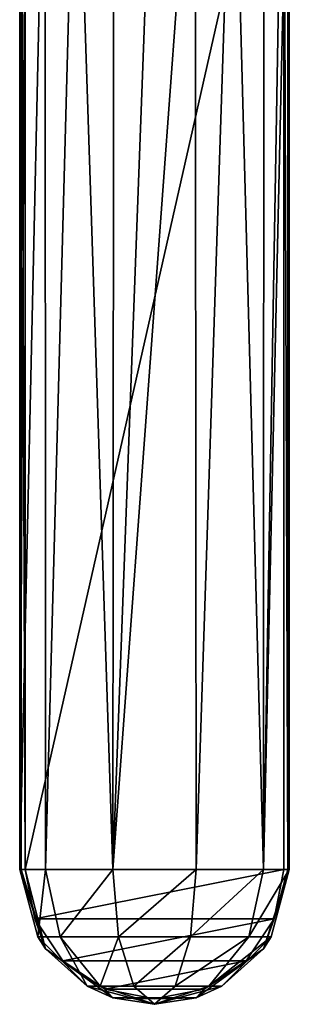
# Model space of a CAD drawing. Header units: millimetres. Extents: x -100 to 89, y -38 to 69.
# Tile 254 of 256: x 50 to 60, y -38 to -1. Entities that reach past the tile are written whole.
import ezdxf

# ---------------------------------------------------------------- set-up
doc = ezdxf.new("R2010")
doc.units = ezdxf.units.MM
doc.header["$LTSCALE"] = 65.185185
for name, color, linetype in [('3336', 7, 'CONTINUOUS'), ('3356', 7, 'CONTINUOUS'), ('3357', 7, 'CONTINUOUS'), ('3358', 7, 'CONTINUOUS'), ('3386', 7, 'CONTINUOUS'), ('3387', 7, 'CONTINUOUS'), ('3392', 7, 'CONTINUOUS'), ('3393', 7, 'CONTINUOUS'), ('3394', 7, 'CONTINUOUS')]:
    doc.layers.add(name, color=color, linetype=linetype)

msp = doc.modelspace()

# ---------------------------------------------------------------- linework, layer by layer
at = {"layer": '3336', "linetype": 'CONTINUOUS'}
for points in [[(49.7, 9.844, 126.35), (49.7, -32.5, 126.35), (59.3, 9.844, 126.35), (49.7, 9.844, 126.35)], [(59.3, 9.844, 126.35), (49.7, -32.5, 126.35), (59.3, -32.5, 126.35), (59.3, 9.844, 126.35)], [(59.3, -32.5, 126.35), (49.7, -32.5, 126.35), (50.065, -34.336, 126.35), (59.3, -32.5, 126.35)], [(58.935, -34.336, 126.35), (59.3, -32.5, 126.35), (50.065, -34.336, 126.35), (58.935, -34.336, 126.35)], [(51.105, -35.894, 126.35), (58.935, -34.336, 126.35), (50.065, -34.336, 126.35), (51.105, -35.894, 126.35)], [(57.895, -35.894, 126.35), (58.935, -34.336, 126.35), (51.105, -35.894, 126.35), (57.895, -35.894, 126.35)], [(52.663, -36.935, 126.35), (57.895, -35.894, 126.35), (51.105, -35.894, 126.35), (52.663, -36.935, 126.35)], [(56.337, -36.935, 126.35), (57.895, -35.894, 126.35), (52.663, -36.935, 126.35), (56.337, -36.935, 126.35)], [(54.5, -37.3, 126.35), (56.337, -36.935, 126.35), (52.663, -36.935, 126.35), (54.5, -37.3, 126.35)]]:
    msp.add_3dface(points, dxfattribs=at)
at = {"layer": '3356', "linetype": 'CONTINUOUS'}
for points in [[(59.5, 9.844, 125.85), (59.5, 9.844, 126.15), (59.5, -32.5, 126.15), (59.5, 9.844, 125.85)], [(59.5, -32.5, 125.85), (59.5, 9.844, 125.85), (59.5, -32.5, 126.15), (59.5, -32.5, 125.85)]]:
    msp.add_3dface(points, dxfattribs=at)
at = {"layer": '3357', "linetype": 'CONTINUOUS'}
for points in [[(49.5, -32.5, 125.85), (49.5, -32.5, 126.15), (49.5, 9.844, 126.15), (49.5, -32.5, 125.85)], [(49.5, 9.844, 125.85), (49.5, -32.5, 125.85), (49.5, 9.844, 126.15), (49.5, 9.844, 125.85)]]:
    msp.add_3dface(points, dxfattribs=at)
at = {"layer": '3358', "linetype": 'CONTINUOUS'}
for points in [[(49.5, -32.5, 125.85), (49.5, 9.844, 125.85), (49.734, 9.755, 124.339), (49.5, -32.5, 125.85)], [(50.44, 9.506, 122.931), (49.5, -32.5, 125.85), (49.734, 9.755, 124.339), (50.44, 9.506, 122.931)], [(49.5, -32.5, 125.85), (50.44, 9.506, 122.931), (50.455, -32.5, 122.911), (49.5, -32.5, 125.85)], [(50.44, 9.506, 122.931), (51.58, 9.187, 121.791), (50.455, -32.5, 122.911), (50.44, 9.506, 122.931)], [(57.42, 9.187, 121.791), (58.56, 9.506, 122.931), (58.545, -32.5, 122.911), (57.42, 9.187, 121.791)], [(59.5, 9.844, 125.85), (59.5, -32.5, 125.85), (58.545, -32.5, 122.911), (59.5, 9.844, 125.85)], [(59.266, 9.755, 124.339), (59.5, 9.844, 125.85), (58.545, -32.5, 122.911), (59.266, 9.755, 124.339)], [(58.56, 9.506, 122.931), (59.266, 9.755, 124.339), (58.545, -32.5, 122.911), (58.56, 9.506, 122.931)], [(50.455, -32.5, 122.911), (51.58, 9.187, 121.791), (52.955, -32.5, 121.095), (50.455, -32.5, 122.911)], [(51.58, 9.187, 121.791), (52.989, 8.939, 121.084), (52.955, -32.5, 121.095), (51.58, 9.187, 121.791)], [(56.011, 8.939, 121.084), (57.42, 9.187, 121.791), (56.045, -32.5, 121.095), (56.011, 8.939, 121.084)], [(56.045, -32.5, 121.095), (57.42, 9.187, 121.791), (58.545, -32.5, 122.911), (56.045, -32.5, 121.095)], [(54.5, 8.85, 120.85), (56.011, 8.939, 121.084), (52.955, -32.5, 121.095), (54.5, 8.85, 120.85)], [(52.955, -32.5, 121.095), (56.011, 8.939, 121.084), (56.045, -32.5, 121.095), (52.955, -32.5, 121.095)], [(52.989, 8.939, 121.084), (54.5, 8.85, 120.85), (52.955, -32.5, 121.095), (52.989, 8.939, 121.084)]]:
    msp.add_3dface(points, dxfattribs=at)
at = {"layer": '3386', "linetype": 'CONTINUOUS'}
for points in [[(49.5, -32.5, 125.85), (50.455, -32.5, 122.911), (50.17, -35, 125.85), (49.5, -32.5, 125.85)], [(50.17, -35, 125.85), (50.455, -32.5, 122.911), (50.997, -35, 123.305), (50.17, -35, 125.85)], [(50.455, -32.5, 122.911), (52.955, -32.5, 121.095), (50.997, -35, 123.305), (50.455, -32.5, 122.911)], [(50.997, -35, 123.305), (52.955, -32.5, 121.095), (53.162, -35, 121.732), (50.997, -35, 123.305)], [(52.955, -32.5, 121.095), (56.045, -32.5, 121.095), (53.162, -35, 121.732), (52.955, -32.5, 121.095)], [(53.162, -35, 121.732), (56.045, -32.5, 121.095), (55.838, -35, 121.732), (53.162, -35, 121.732)], [(56.045, -32.5, 121.095), (58.545, -32.5, 122.911), (55.838, -35, 121.732), (56.045, -32.5, 121.095)], [(55.838, -35, 121.732), (58.545, -32.5, 122.911), (58.003, -35, 123.305), (55.838, -35, 121.732)], [(58.545, -32.5, 122.911), (59.5, -32.5, 125.85), (58.003, -35, 123.305), (58.545, -32.5, 122.911)], [(58.003, -35, 123.305), (59.5, -32.5, 125.85), (58.83, -35, 125.85), (58.003, -35, 123.305)], [(50.17, -35, 125.85), (50.997, -35, 123.305), (52.002, -36.831, 125.85), (50.17, -35, 125.85)], [(50.997, -35, 123.305), (53.162, -35, 121.732), (52.479, -36.831, 124.382), (50.997, -35, 123.305)], [(50.997, -35, 123.305), (52.479, -36.831, 124.382), (52.002, -36.831, 125.85), (50.997, -35, 123.305)], [(53.162, -35, 121.732), (53.728, -36.831, 123.475), (52.479, -36.831, 124.382), (53.162, -35, 121.732)], [(53.162, -35, 121.732), (55.838, -35, 121.732), (53.728, -36.831, 123.475), (53.162, -35, 121.732)], [(55.838, -35, 121.732), (55.272, -36.831, 123.475), (53.728, -36.831, 123.475), (55.838, -35, 121.732)], [(55.838, -35, 121.732), (58.003, -35, 123.305), (55.272, -36.831, 123.475), (55.838, -35, 121.732)], [(58.003, -35, 123.305), (56.521, -36.831, 124.382), (55.272, -36.831, 123.475), (58.003, -35, 123.305)], [(58.003, -35, 123.305), (58.83, -35, 125.85), (56.521, -36.831, 124.382), (58.003, -35, 123.305)], [(58.83, -35, 125.85), (56.998, -36.831, 125.85), (56.521, -36.831, 124.382), (58.83, -35, 125.85)], [(52.479, -36.831, 124.382), (54.5, -37.5, 125.85), (52.002, -36.831, 125.85), (52.479, -36.831, 124.382)], [(53.728, -36.831, 123.475), (54.5, -37.5, 125.85), (52.479, -36.831, 124.382), (53.728, -36.831, 123.475)], [(55.272, -36.831, 123.475), (54.5, -37.5, 125.85), (53.728, -36.831, 123.475), (55.272, -36.831, 123.475)], [(56.998, -36.831, 125.85), (54.5, -37.5, 125.85), (56.521, -36.831, 124.382), (56.998, -36.831, 125.85)], [(56.521, -36.831, 124.382), (54.5, -37.5, 125.85), (55.272, -36.831, 123.475), (56.521, -36.831, 124.382)]]:
    msp.add_3dface(points, dxfattribs=at)
at = {"layer": '3387', "linetype": 'CONTINUOUS'}
for points in [[(49.5, -32.5, 126.15), (49.5, -32.5, 125.85), (50.17, -35, 125.85), (49.5, -32.5, 126.15)], [(49.5, -32.5, 126.15), (50.17, -35, 125.85), (50.455, -35.439, 126.15), (49.5, -32.5, 126.15)], [(59.5, -32.5, 125.85), (59.5, -32.5, 126.15), (58.545, -35.439, 126.15), (59.5, -32.5, 125.85)], [(58.83, -35, 125.85), (59.5, -32.5, 125.85), (58.545, -35.439, 126.15), (58.83, -35, 125.85)], [(50.17, -35, 125.85), (52.002, -36.831, 125.85), (50.455, -35.439, 126.15), (50.17, -35, 125.85)], [(56.998, -36.831, 125.85), (58.83, -35, 125.85), (58.545, -35.439, 126.15), (56.998, -36.831, 125.85)], [(50.455, -35.439, 126.15), (52.002, -36.831, 125.85), (52.955, -37.255, 126.15), (50.455, -35.439, 126.15)], [(56.045, -37.255, 126.15), (56.998, -36.831, 125.85), (58.545, -35.439, 126.15), (56.045, -37.255, 126.15)], [(52.002, -36.831, 125.85), (54.5, -37.5, 125.85), (52.955, -37.255, 126.15), (52.002, -36.831, 125.85)], [(54.5, -37.5, 125.85), (56.998, -36.831, 125.85), (56.045, -37.255, 126.15), (54.5, -37.5, 125.85)], [(52.955, -37.255, 126.15), (54.5, -37.5, 125.85), (56.045, -37.255, 126.15), (52.955, -37.255, 126.15)]]:
    msp.add_3dface(points, dxfattribs=at)
at = {"layer": '3392', "linetype": 'CONTINUOUS'}
for points in [[(59.3, 9.844, 126.35), (59.3, -32.5, 126.35), (59.441, -32.5, 126.291), (59.3, 9.844, 126.35)], [(59.3, 9.844, 126.35), (59.441, -32.5, 126.291), (59.441, 9.844, 126.291), (59.3, 9.844, 126.35)], [(59.5, -32.5, 126.15), (59.5, 9.844, 126.15), (59.441, 9.844, 126.291), (59.5, -32.5, 126.15)], [(59.441, -32.5, 126.291), (59.5, -32.5, 126.15), (59.441, 9.844, 126.291), (59.441, -32.5, 126.291)]]:
    msp.add_3dface(points, dxfattribs=at)
at = {"layer": '3393', "linetype": 'CONTINUOUS'}
for points in [[(49.5, -32.5, 126.15), (50.455, -35.439, 126.15), (49.559, -32.5, 126.291), (49.5, -32.5, 126.15)], [(50.455, -35.439, 126.15), (49.7, -32.5, 126.35), (49.559, -32.5, 126.291), (50.455, -35.439, 126.15)], [(50.065, -34.336, 126.35), (49.7, -32.5, 126.35), (50.455, -35.439, 126.15), (50.065, -34.336, 126.35)], [(59.5, -32.5, 126.15), (58.935, -34.336, 126.35), (58.545, -35.439, 126.15), (59.5, -32.5, 126.15)], [(59.3, -32.5, 126.35), (58.935, -34.336, 126.35), (59.441, -32.5, 126.291), (59.3, -32.5, 126.35)], [(58.935, -34.336, 126.35), (59.5, -32.5, 126.15), (59.441, -32.5, 126.291), (58.935, -34.336, 126.35)], [(51.105, -35.894, 126.35), (50.065, -34.336, 126.35), (50.455, -35.439, 126.15), (51.105, -35.894, 126.35)], [(58.935, -34.336, 126.35), (57.895, -35.894, 126.35), (58.545, -35.439, 126.15), (58.935, -34.336, 126.35)], [(51.105, -35.894, 126.35), (50.455, -35.439, 126.15), (52.955, -37.255, 126.15), (51.105, -35.894, 126.35)], [(56.337, -36.935, 126.35), (56.045, -37.255, 126.15), (58.545, -35.439, 126.15), (56.337, -36.935, 126.35)], [(57.895, -35.894, 126.35), (56.337, -36.935, 126.35), (58.545, -35.439, 126.15), (57.895, -35.894, 126.35)], [(52.663, -36.935, 126.35), (51.105, -35.894, 126.35), (52.955, -37.255, 126.15), (52.663, -36.935, 126.35)], [(54.5, -37.3, 126.35), (52.663, -36.935, 126.35), (52.955, -37.255, 126.15), (54.5, -37.3, 126.35)], [(56.337, -36.935, 126.35), (54.5, -37.3, 126.35), (56.045, -37.255, 126.15), (56.337, -36.935, 126.35)], [(54.5, -37.3, 126.35), (52.955, -37.255, 126.15), (56.045, -37.255, 126.15), (54.5, -37.3, 126.35)]]:
    msp.add_3dface(points, dxfattribs=at)
at = {"layer": '3394', "linetype": 'CONTINUOUS'}
for points in [[(49.5, 9.844, 126.15), (49.5, -32.5, 126.15), (49.559, -32.5, 126.291), (49.5, 9.844, 126.15)], [(49.5, 9.844, 126.15), (49.559, -32.5, 126.291), (49.559, 9.844, 126.291), (49.5, 9.844, 126.15)], [(49.7, -32.5, 126.35), (49.7, 9.844, 126.35), (49.559, 9.844, 126.291), (49.7, -32.5, 126.35)], [(49.559, -32.5, 126.291), (49.7, -32.5, 126.35), (49.559, 9.844, 126.291), (49.559, -32.5, 126.291)]]:
    msp.add_3dface(points, dxfattribs=at)

doc.saveas('drawing.dxf')
